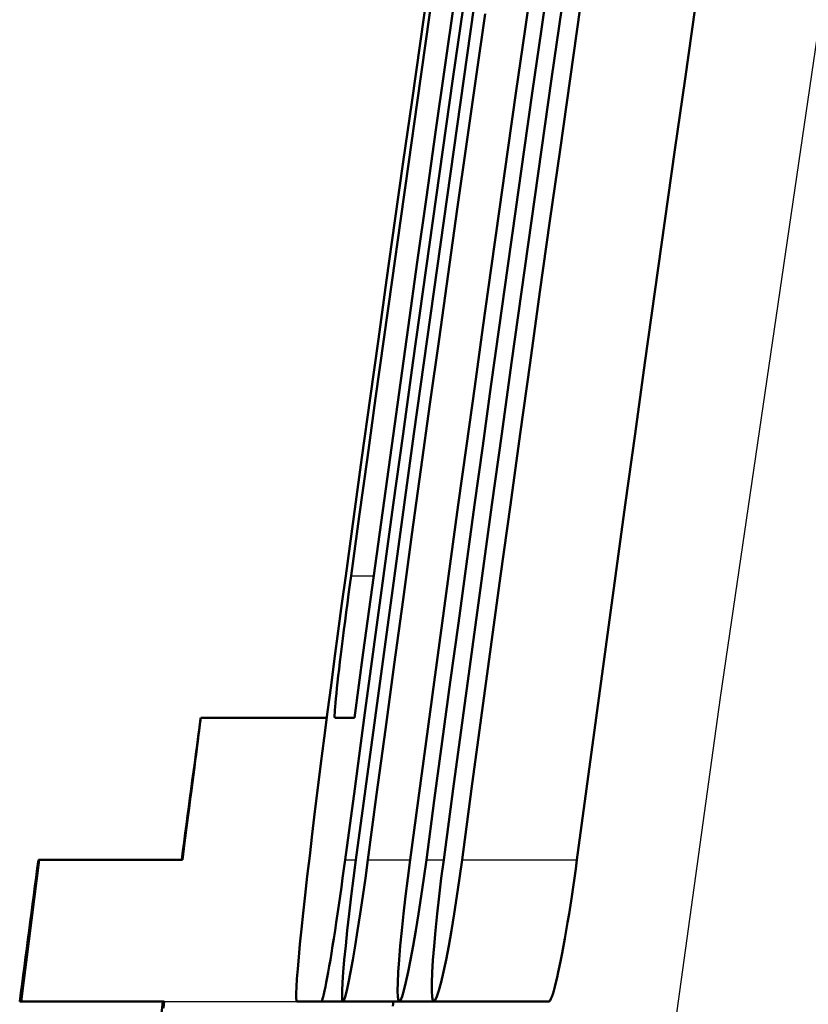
# Model space of a CAD drawing. Header units: millimetres. Extents: x 179 to 1975, y 100 to 1286.
# Tile 33 of 77: x 733.3 to 736.08, y 1127.13 to 1130.6. Entities that reach past the tile are written whole.
import ezdxf

# ---------------------------------------------------------------- set-up
doc = ezdxf.new("R2010")
doc.units = ezdxf.units.MM
doc.header["$LTSCALE"] = 5
doc.layers.add('Sichtbare Kanten(DIN)', color=7, linetype='Continuous', lineweight=50)
doc.layers.add('Sichtbare tangentiale Kanten(DIN)', color=3, linetype='Continuous', lineweight=25)

msp = doc.modelspace()

# ---------------------------------------------------------------- linework, layer by layer
at = {"layer": 'Sichtbare Kanten(DIN)'}
for p, q in [((734.3833, 1128.1425), (733.9396, 1128.1425)), ((734.4118, 1128.1425), (734.4809, 1128.1425)), ((733.3068, 1127.1425), (733.3708, 1127.6425)), ((733.3681, 1127.6425), (733.3708, 1127.6425)), ((733.3708, 1127.6425), (733.8752, 1127.6425)), ((733.3068, 1127.1425), (733.3019, 1127.1425)), ((733.8111, 1127.1425), (733.3068, 1127.1425)), ((734.3639, 1127.1425), (734.2782, 1127.1425)), ((734.3639, 1127.1425), (734.4401, 1127.1425)), ((734.4401, 1127.1425), (734.6384, 1127.1425)), ((734.6384, 1127.1425), (734.7604, 1127.1425)), ((734.7604, 1127.1425), (735.1647, 1127.1425))]:
    msp.add_line(p, q, dxfattribs=at)
at = {"layer": 'Sichtbare Kanten(DIN)', "flags": 128}
for points in [[(735.1103, 1130.7672), (735.0804, 1130.5588), (735.0507, 1130.3505), (735.0211, 1130.1421), (734.9916, 1129.9338), (734.9623, 1129.7254), (734.9331, 1129.5171), (734.904, 1129.3088), (734.8751, 1129.1005), (734.8464, 1128.8922), (734.8177, 1128.6839), (734.7893, 1128.4756), (734.7609, 1128.2673), (734.7327, 1128.059), (734.7046, 1127.8507), (734.6767, 1127.6425)], [(734.7339, 1127.6425), (734.7619, 1127.8507), (734.7899, 1128.059), (734.8181, 1128.2673), (734.8465, 1128.4756), (734.875, 1128.6839), (734.9036, 1128.8922), (734.9324, 1129.1005), (734.9613, 1129.3088), (734.9904, 1129.5171), (735.0196, 1129.7255), (735.0489, 1129.9338), (735.0784, 1130.1421), (735.108, 1130.3505), (735.1378, 1130.5588), (735.1677, 1130.7672)], [(734.7417, 1130.7255), (734.7118, 1130.5172), (734.6822, 1130.3088), (734.6526, 1130.1005), (734.6232, 1129.8922), (734.594, 1129.6839), (734.5648, 1129.4756), (734.5359, 1129.2673), (734.507, 1129.059), (734.4783, 1128.8507), (734.4498, 1128.6425)], [(734.4688, 1128.6425), (734.4974, 1128.8507), (734.5261, 1129.059), (734.5549, 1129.2673), (734.5839, 1129.4756), (734.613, 1129.6839), (734.6423, 1129.8922), (734.6717, 1130.1005), (734.7012, 1130.3089), (734.7309, 1130.5172), (734.7607, 1130.7255)], [(734.448, 1127.6425), (734.4815, 1127.8924), (734.5152, 1128.1423), (734.5491, 1128.3922), (734.5832, 1128.6421), (734.6175, 1128.8921), (734.652, 1129.142), (734.6867, 1129.392), (734.7216, 1129.642), (734.7567, 1129.892), (734.792, 1130.142), (734.8275, 1130.392), (734.8632, 1130.642)], [(734.8319, 1130.6629), (734.7991, 1130.4338), (734.7665, 1130.2046), (734.7341, 1129.9754), (734.7019, 1129.7463), (734.6698, 1129.5171), (734.6379, 1129.288), (734.6061, 1129.0589), (734.5746, 1128.8298), (734.5432, 1128.6007), (734.5119, 1128.3716), (734.4809, 1128.1425)], [(734.9014, 1130.642), (734.8657, 1130.392), (734.8302, 1130.142), (734.7949, 1129.892), (734.7597, 1129.642), (734.7248, 1129.392), (734.6901, 1129.142), (734.6556, 1128.8921), (734.6213, 1128.6421), (734.5872, 1128.3922), (734.5533, 1128.1423), (734.5196, 1127.8924), (734.4861, 1127.6425)], [(735.2108, 1130.6421), (735.1751, 1130.3921), (735.1395, 1130.1421), (735.1041, 1129.8921), (735.069, 1129.6421), (735.034, 1129.3921), (734.9993, 1129.1421), (734.9647, 1128.8922), (734.9304, 1128.6422), (734.8962, 1128.3922), (734.8623, 1128.1423), (734.8285, 1127.8924), (734.795, 1127.6425)], [(734.8599, 1127.6425), (734.8934, 1127.8924), (734.9272, 1128.1423), (734.9611, 1128.3923), (734.9953, 1128.6422), (735.0296, 1128.8922), (735.0642, 1129.1421), (735.099, 1129.3921), (735.1339, 1129.6421), (735.1691, 1129.8921), (735.2045, 1130.1421), (735.24, 1130.3921), (735.2758, 1130.6422)], [(735.6808, 1130.6422), (735.645, 1130.3922), (735.6094, 1130.1421), (735.574, 1129.8921), (735.5387, 1129.6421), (735.5037, 1129.3921), (735.4689, 1129.1422), (735.4343, 1128.8922), (735.3999, 1128.6422), (735.3657, 1128.3923), (735.3317, 1128.1423), (735.2979, 1127.8924), (735.2643, 1127.6425)], [(734.528, 1127.6425), (734.5587, 1127.8716), (734.5896, 1128.1006), (734.6206, 1128.3297), (734.6518, 1128.5588), (734.6832, 1128.788), (734.7148, 1129.0171), (734.7465, 1129.2462), (734.7784, 1129.4754), (734.8105, 1129.7045), (734.8427, 1129.9337), (734.8751, 1130.1629), (734.9077, 1130.3921), (734.9404, 1130.6212)], [(734.4498, 1128.6425), (734.4365, 1128.5448), (734.4234, 1128.4476), (734.4106, 1128.3514), (734.3981, 1128.2563), (734.3859, 1128.1628), (734.3741, 1128.071), (734.3628, 1127.9817), (734.352, 1127.8953), (734.3417, 1127.8121), (734.3321, 1127.7324), (734.3231, 1127.6565), (734.3147, 1127.5846), (734.3071, 1127.5172), (734.3002, 1127.4546), (734.2942, 1127.3973), (734.2889, 1127.3452), (734.2845, 1127.2986), (734.2809, 1127.2577), (734.2782, 1127.2228), (734.2764, 1127.1941), (734.2755, 1127.1716), (734.2755, 1127.1554), (734.2764, 1127.1457), (734.2782, 1127.1425)], [(734.4118, 1128.1425), (734.4112, 1128.1436), (734.4109, 1128.1468), (734.4109, 1128.1522), (734.4112, 1128.1597), (734.4118, 1128.1692), (734.4127, 1128.1808), (734.4139, 1128.1944), (734.4153, 1128.2099), (734.4171, 1128.2273), (734.4191, 1128.2464), (734.4214, 1128.2673), (734.4239, 1128.2897), (734.4266, 1128.3135), (734.4296, 1128.3388), (734.4328, 1128.3654), (734.4362, 1128.3932), (734.4398, 1128.422), (734.4436, 1128.4518), (734.4475, 1128.4823), (734.4516, 1128.5136), (734.4558, 1128.5453), (734.46, 1128.5775), (734.4644, 1128.6099), (734.4688, 1128.6425)], [(733.8752, 1127.6425), (733.8802, 1127.6816), (733.8851, 1127.7193), (733.8897, 1127.7556), (733.8942, 1127.7905), (733.8985, 1127.8238), (733.9026, 1127.8556), (733.9064, 1127.8858), (733.9101, 1127.9145), (733.9136, 1127.9416), (733.9169, 1127.967), (733.9199, 1127.9908), (733.9228, 1128.0129), (733.9254, 1128.0334), (733.9278, 1128.0522), (733.93, 1128.0692), (733.932, 1128.0845), (733.9338, 1128.098), (733.9353, 1128.1098), (733.9366, 1128.1198), (733.9377, 1128.1279), (733.9385, 1128.1343), (733.9391, 1128.1388), (733.9395, 1128.1416), (733.9396, 1128.1425)], [(734.3639, 1127.1425), (734.3652, 1127.1436), (734.3668, 1127.1468), (734.3686, 1127.1522), (734.3707, 1127.1597), (734.3731, 1127.1693), (734.3757, 1127.1809), (734.3785, 1127.1945), (734.3816, 1127.21), (734.3848, 1127.2273), (734.3883, 1127.2465), (734.392, 1127.2673), (734.3958, 1127.2896), (734.3997, 1127.3135), (734.4038, 1127.3387), (734.408, 1127.3652), (734.4123, 1127.393), (734.4167, 1127.4218), (734.4211, 1127.4516), (734.4256, 1127.4821), (734.4301, 1127.5134), (734.4346, 1127.5452), (734.4391, 1127.5774), (734.4436, 1127.6098), (734.448, 1127.6425)], [(734.4861, 1127.6425), (734.4776, 1127.5775), (734.4696, 1127.5136), (734.4622, 1127.4518), (734.4555, 1127.3931), (734.4498, 1127.3387), (734.445, 1127.2894), (734.4412, 1127.2461), (734.4386, 1127.2097), (734.4372, 1127.1806), (734.437, 1127.1595), (734.438, 1127.1467), (734.4402, 1127.1425), (734.4435, 1127.1469), (734.448, 1127.1599), (734.4534, 1127.1812), (734.4598, 1127.2103), (734.4669, 1127.2468), (734.4748, 1127.29), (734.4831, 1127.3391), (734.4919, 1127.3934), (734.5009, 1127.4518), (734.5101, 1127.5135), (734.5191, 1127.5774), (734.528, 1127.6425)], [(734.6767, 1127.6425), (734.6683, 1127.5774), (734.6604, 1127.5135), (734.6533, 1127.4516), (734.6471, 1127.3929), (734.6419, 1127.3385), (734.6378, 1127.2892), (734.6348, 1127.2458), (734.633, 1127.2094), (734.6325, 1127.1804), (734.6333, 1127.1593), (734.6353, 1127.1466), (734.6385, 1127.1425), (734.6428, 1127.147), (734.6482, 1127.1601), (734.6546, 1127.1814), (734.6619, 1127.2105), (734.6699, 1127.2471), (734.6785, 1127.2902), (734.6875, 1127.3393), (734.6968, 1127.3935), (734.7063, 1127.4519), (734.7157, 1127.5136), (734.725, 1127.5774), (734.7339, 1127.6425)], [(734.795, 1127.6425), (734.7865, 1127.5774), (734.7788, 1127.5135), (734.7719, 1127.4516), (734.7659, 1127.3928), (734.7609, 1127.3384), (734.7571, 1127.289), (734.7545, 1127.2457), (734.7532, 1127.2093), (734.7531, 1127.1803), (734.7544, 1127.1592), (734.7568, 1127.1466), (734.7606, 1127.1425), (734.7654, 1127.1471), (734.7713, 1127.1601), (734.7782, 1127.1815), (734.7859, 1127.2107), (734.7943, 1127.2472), (734.8033, 1127.2903), (734.8126, 1127.3394), (734.8222, 1127.3936), (734.8319, 1127.452), (734.8415, 1127.5137), (734.8509, 1127.5775), (734.8599, 1127.6425)], [(735.2643, 1127.6425), (735.2599, 1127.6098), (735.2553, 1127.5773), (735.2506, 1127.5451), (735.2459, 1127.5133), (735.2411, 1127.482), (735.2362, 1127.4514), (735.2314, 1127.4217), (735.2265, 1127.3929), (735.2217, 1127.3652), (735.2169, 1127.3386), (735.2121, 1127.3134), (735.2075, 1127.2895), (735.203, 1127.2672), (735.1985, 1127.2465), (735.1943, 1127.2274), (735.1901, 1127.21), (735.1862, 1127.1945), (735.1824, 1127.1809), (735.1788, 1127.1693), (735.1755, 1127.1597), (735.1724, 1127.1522), (735.1696, 1127.1468), (735.167, 1127.1436), (735.1647, 1127.1425)], [(733.8081, 1127.1192), (733.8111, 1127.1425)], [(734.616, 1127.1267), (734.618, 1127.1425)]]:
    msp.add_lwpolyline(points, dxfattribs=at)
at = {"layer": 'Sichtbare Kanten(DIN)'}
for radius, start, end in [(320.8, 172.313615, 172.402946), (321.3, 172.414838, 172.504778), (320.8, 172.493029, 172.583093)]:
    msp.add_arc((1051.8566, 1085.231), radius, start, end, dxfattribs=at)
at = {"layer": 'Sichtbare tangentiale Kanten(DIN)'}
for p, q in [((734.4688, 1128.6425), (734.5489, 1128.6425)), ((734.448, 1127.6425), (734.4861, 1127.6425)), ((734.528, 1127.6425), (734.6767, 1127.6425)), ((734.7339, 1127.6425), (734.795, 1127.6425)), ((734.8599, 1127.6425), (735.2643, 1127.6425)), ((733.8111, 1127.1425), (734.2782, 1127.1425))]:
    msp.add_line(p, q, dxfattribs=at)
at = {"layer": 'Sichtbare tangentiale Kanten(DIN)', "flags": 128}
msp.add_lwpolyline([(740.3001, 1153.1443), (739.7623, 1150.6648), (739.2428, 1148.182), (738.7419, 1145.6963), (738.2597, 1143.2078), (737.7965, 1140.7168), (737.3525, 1138.2234), (736.9275, 1135.7265), (736.5217, 1133.2257), (736.1353, 1130.7212), (735.7685, 1128.2132), (735.4214, 1125.7018), (735.0944, 1123.1873), (734.7874, 1120.6698), (734.5008, 1118.1495), (734.2347, 1115.6267), (733.9892, 1113.1015)], dxfattribs=at)

doc.saveas('drawing.dxf')
